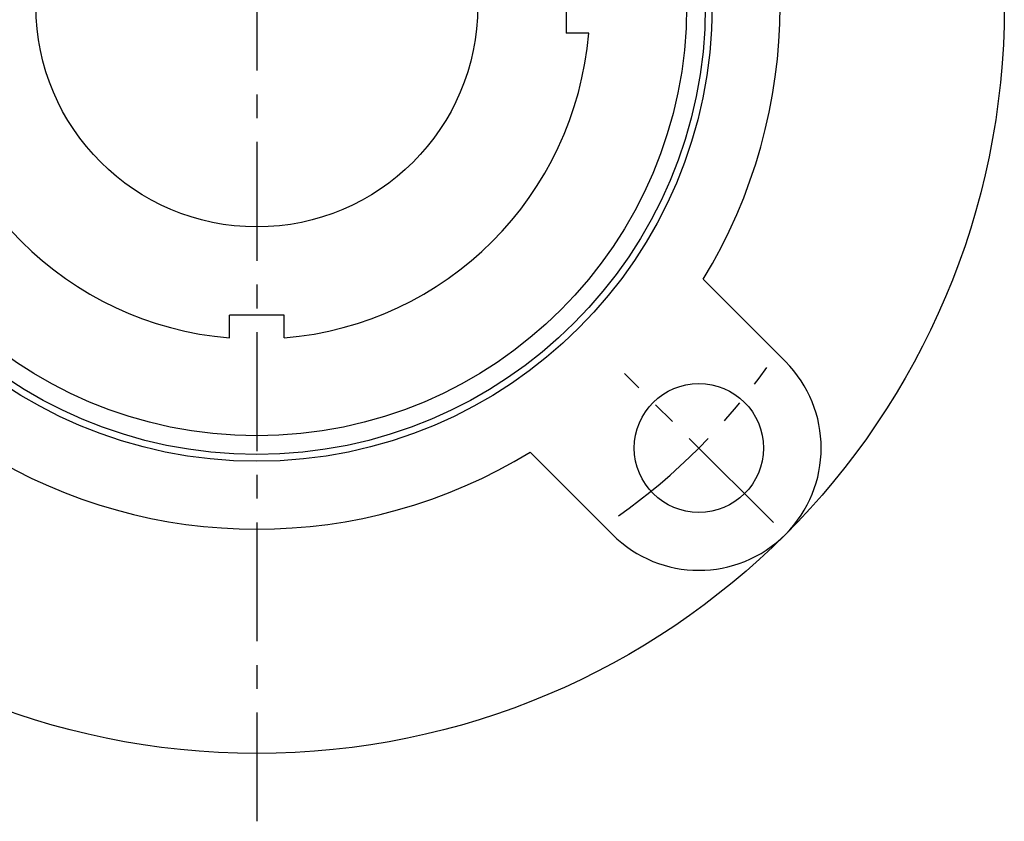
# Model space of a CAD drawing. Extents: x -120 to 249, y -120 to 249.
# Tile 2 of 8: x -35 to 110, y -120 to -2. Entities that reach past the tile are written whole.
import ezdxf

# ---------------------------------------------------------------- set-up
doc = ezdxf.new("R2010")
doc.units = 0
doc.header["$LTSCALE"] = 14
doc.linetypes.add('CENTER', pattern=[2, 1.25, -0.25, 0.25, -0.25])
doc.layers.get('0').update_dxf_attribs({"linetype": 'CONTINUOUS'})
doc.layers.add('CENTER', color=1, linetype='CENTER')

msp = doc.modelspace()

# ---------------------------------------------------------------- linework, layer by layer
for p, q in [((45.5, 4), (45.5, -4)), ((48.84, -4), (45.5, -4)), ((77.78, -52.33), (65.67, -40.21)), ((4, -45.5), (-4, -45.5)), ((-4, -48.84), (-4, -45.5)), ((4, -48.84), (4, -45.5)), ((52.33, -77.78), (40.21, -65.67))]:
    msp.add_line(p, q)
for centre, radius in [((0, 0), 110), ((0, 0), 67), ((0, 0), 66), ((0, 0), 63.25), ((0, 0), 32.5), ((65.05, -65.05), 9.5)]:
    msp.add_circle(centre, radius)
for centre, radius, start, end in [((0, 0), 77, 328.5189, 31.4811), ((0, 0), 49, 184.6824, 265.3176), ((0, 0), 49, 274.6824, 355.3176), ((65.05, -65.05), 18, 225, 45), ((0, 0), 77, 238.5189, 301.4811)]:
    msp.add_arc(centre, radius, start, end)
at = {"layer": 'CENTER'}
for p, q in [((0, 120), (0, -120)), ((76.01, -76.01), (54.09, -54.09))]:
    msp.add_line(p, q, dxfattribs=at)
msp.add_arc((0, 0), 92, 305.3355, 324.6645, dxfattribs=at)

doc.saveas('drawing.dxf')
